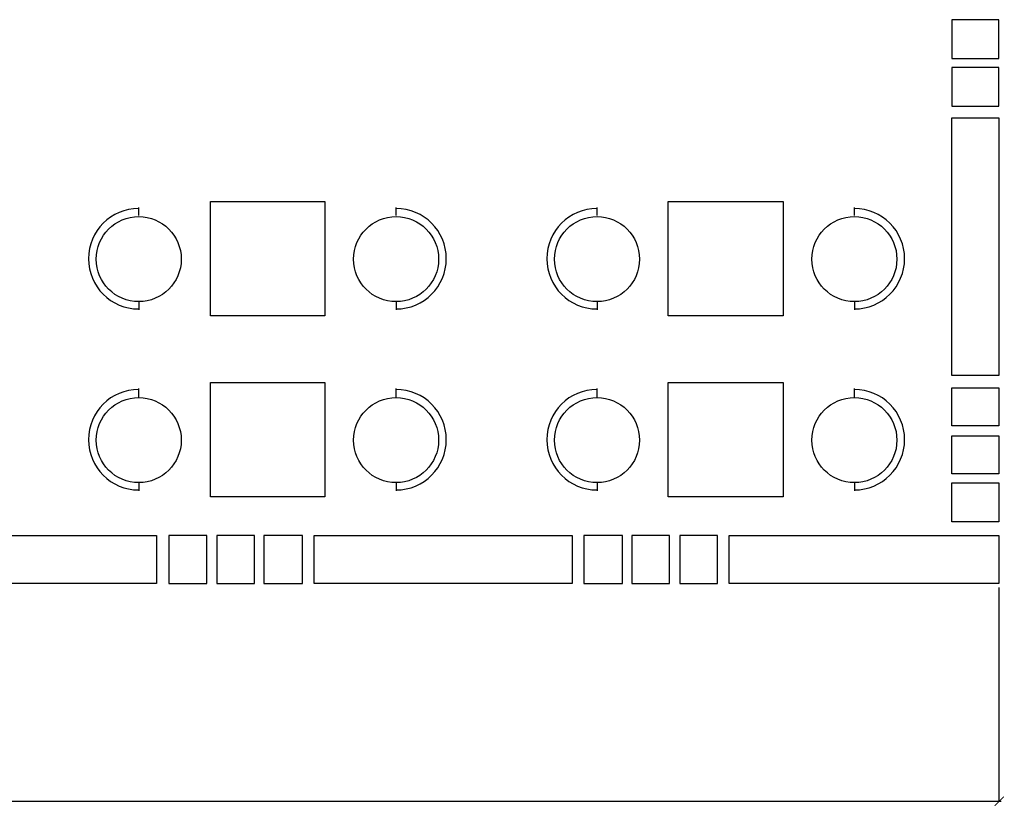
# Model space of a CAD drawing. Header units: millimetres. Extents: x 502444 to 745500, y -417645 to -375189.
# Tile 109 of 208: x 698399 to 703904, y -410903 to -406509. Entities that reach past the tile are written whole.
import ezdxf

# ---------------------------------------------------------------- set-up
doc = ezdxf.new("R2010")
doc.units = ezdxf.units.MM
doc.layers.add('PDF_Geometry', color=7, linetype='Continuous')
doc.layers.add('PDF_Solid Fills', color=7, linetype='Continuous')

msp = doc.modelspace()

# ---------------------------------------------------------------- hatches: boundary and pattern name
at = {"layer": 'PDF_Solid Fills', "lineweight": 25, "true_color": 0x989898, "transparency": 33554559}
msp.add_hatch(color=252, dxfattribs=at).paths.add_polyline_path([(703847.77318, -410898.50897), (703852.09385, -410902.82964), (703903.9418, -410850.98168), (703899.62114, -410846.66102)])

# ---------------------------------------------------------------- linework, layer by layer
at = {"layer": 'PDF_Geometry', "color": 253, "lineweight": 25, "true_color": 0xb5af97}
for points in [[(703873.69716, -406724.74858), (703873.69716, -406508.71543), (703610.13672, -406508.71543), (703610.13672, -406724.74858)], [(703873.69716, -406992.62968), (703873.69716, -406776.59653), (703610.13672, -406776.59653), (703610.13672, -406992.62968)], [(703610.13672, -408496.22038), (703610.13672, -407057.43962), (703873.69716, -407057.43962), (703873.69716, -408496.22038)], [(700106.07908, -407524.07122), (700106.07908, -408163.52934), (699466.62097, -408163.52934), (699466.62097, -407524.07122)], [(702668.2322, -407524.07122), (702668.2322, -408163.52934), (702024.45342, -408163.52934), (702024.45342, -407524.07122)], [(700106.07908, -408535.10635), (700106.07908, -409174.56446), (699466.62097, -409174.56446), (699466.62097, -408535.10635)], [(702668.2322, -408535.10635), (702668.2322, -409174.56446), (702024.45342, -409174.56446), (702024.45342, -408535.10635)], [(703873.69716, -408565.35099), (703873.69716, -408777.06347), (703610.13672, -408777.06347), (703610.13672, -408565.35099)], [(703873.69716, -408833.23209), (703873.69716, -409044.94457), (703610.13672, -409044.94457), (703610.13672, -408833.23209)], [(703873.69716, -409096.79253), (703873.69716, -409312.82568), (703610.13672, -409312.82568), (703610.13672, -409096.79253)], [(697725.3938, -409390.59761), (699164.17456, -409390.59761), (699164.17456, -409658.47871), (697725.3938, -409658.47871)], [(699233.30517, -409658.47871), (699445.01765, -409658.47871), (699445.01765, -409390.59761), (699233.30517, -409390.59761)], [(699501.18627, -409658.47871), (699712.89875, -409658.47871), (699712.89875, -409390.59761), (699501.18627, -409390.59761)], [(699764.74671, -409658.47871), (699980.77986, -409658.47871), (699980.77986, -409390.59761), (699764.74671, -409390.59761)], [(700045.5898, -409390.59761), (701488.69122, -409390.59761), (701488.69122, -409658.47871), (700045.5898, -409658.47871)], [(701553.50116, -409658.47871), (701769.53431, -409658.47871), (701769.53431, -409390.59761), (701553.50116, -409390.59761)], [(701821.38227, -409658.47871), (702033.09475, -409658.47871), (702033.09475, -409390.59761), (701821.38227, -409390.59761)], [(702089.26337, -409658.47871), (702300.97585, -409658.47871), (702300.97585, -409390.59761), (702089.26337, -409390.59761)], [(702365.7858, -409390.59761), (703873.69716, -409390.59761), (703873.69716, -409658.47871), (702365.7858, -409658.47871)]]:
    msp.add_lwpolyline(points, close=True, dxfattribs=at)
at = {"layer": 'PDF_Geometry', "color": 252, "lineweight": 25, "true_color": 0x939598}
for points in [[(699064.79931, -407601.84315), (699064.79931, -407558.63652)], [(700503.58007, -407601.84315), (700503.58007, -407558.63652)], [(701626.95243, -407601.84315), (701626.95243, -407558.63652)], [(703065.73319, -407601.84315), (703065.73319, -407558.63652)], [(699064.79931, -408081.43674), (699064.79931, -408128.96403)], [(700503.58007, -408081.43674), (700503.58007, -408128.96403)], [(701626.95243, -408081.43674), (701626.95243, -408128.96403)], [(703065.73319, -408081.43674), (703065.73319, -408128.96403)], [(699064.79931, -408617.19894), (699064.79931, -408569.67165)], [(700503.58007, -408617.19894), (700503.58007, -408569.67165)], [(701626.95243, -408617.19894), (701626.95243, -408569.67165)], [(703065.73319, -408617.19894), (703065.73319, -408569.67165)], [(699064.79931, -409096.79253), (699064.79931, -409139.99916)], [(700503.58007, -409096.79253), (700503.58007, -409139.99916)], [(701626.95243, -409096.79253), (701626.95243, -409139.99916)], [(703065.73319, -409096.79253), (703065.73319, -409139.99916)]]:
    msp.add_lwpolyline(points, dxfattribs=at)
at = {"layer": 'PDF_Geometry', "color": 252, "lineweight": 25, "true_color": 0x989898}
for points in [[(703873.69716, -409680.08203), (703873.69716, -410876.90566)], [(703886.65915, -410876.90566), (697371.09944, -410876.90566)]]:
    msp.add_lwpolyline(points, dxfattribs=at)
at = {"layer": 'PDF_Geometry', "color": 252, "lineweight": 25, "true_color": 0x939598}
for centre in [(699064.84096, -407846.11752), (700503.62172, -407846.11752), (701626.99408, -407846.11752), (703065.77484, -407846.11752), (699064.84096, -408857.15265), (700503.62172, -408857.15265), (701626.99408, -408857.15265), (703065.77484, -408857.15265)]:
    msp.add_circle(centre, 237.60612, dxfattribs=at)
for centre, start, end in [((699064.79931, -407843.80028), 90, 270), ((700503.58007, -407843.80028), 270, 90), ((701626.95243, -407843.80028), 90, 270), ((703065.73319, -407843.80028), 270, 90), ((699064.79931, -408854.8354), 90, 270), ((700503.58007, -408854.8354), 270, 90), ((701626.95243, -408854.8354), 90, 270), ((703065.73319, -408854.8354), 270, 90)]:
    msp.add_arc(centre, 280.84309, start, end, dxfattribs=at)

doc.saveas('drawing.dxf')
